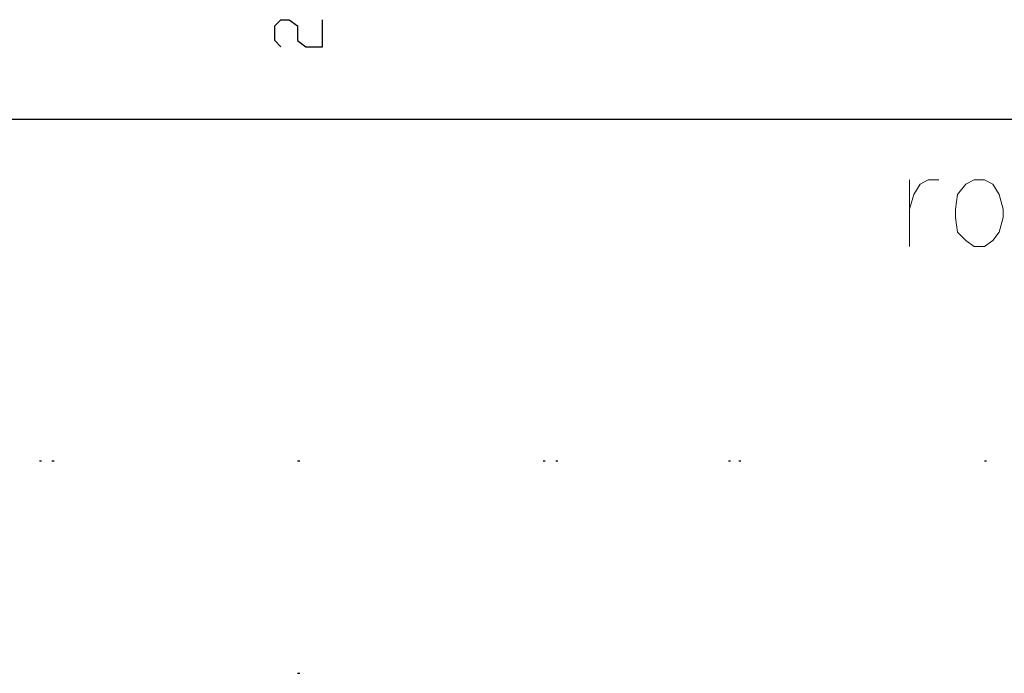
# Model space of a CAD drawing. Header units: millimetres. Extents: x 46 to 491, y -41 to 547.
# Tile 50 of 140: x 109 to 129, y 140 to 154. Entities that reach past the tile are written whole.
import ezdxf

# ---------------------------------------------------------------- set-up
doc = ezdxf.new("R2010")
doc.units = ezdxf.units.MM
doc.header["$LTSCALE"] = 10
doc.layers.add('xref', color=252, linetype='Continuous')

# ---------------------------------------------------------------- blocks, each defined once
blk = doc.blocks.new('stacja')
at = {"color": 9, "lineweight": 25}
for points in [[(59.986334, 102.743), (59.859334, 102.87), (59.859334, 103.166333), (59.986334, 103.293333), (60.155667, 103.293333), (60.325, 103.166333), (60.325, 102.87), (60.494334, 102.743), (60.833, 102.743), (60.833, 103.293333)], [(147.066, 101.261333), (26.289, 101.261333), (26.246667, 101.388333), (26.119667, 101.430666), (25.992667, 101.388333), (25.950334, 101.261333), (25.992667, 101.134333), (26.119667, 101.092), (26.246667, 101.134333), (26.289, 101.261333)], [(60.325, 94.318666), (60.367334, 94.318666)], [(60.325, 94.318666), (60.367334, 94.318666)], [(74.295, 94.318666), (74.337334, 94.318666)], [(74.295, 94.318666), (74.337334, 94.318666)]]:
    blk.add_lwpolyline(points, dxfattribs=at)
at = {"color": 4, "lineweight": 0}
for points in [[(72.771, 100.033666), (72.771, 98.679)], [(72.771, 99.441), (72.855667, 99.737333), (72.982667, 99.949), (73.152, 100.033666), (73.363667, 100.033666)]]:
    blk.add_lwpolyline(points, dxfattribs=at)
blk.add_lwpolyline([(74.083334, 100.033666), (73.914, 99.949), (73.744667, 99.737333), (73.702334, 99.441), (73.702334, 99.271666), (73.744667, 98.975333), (73.914, 98.806), (74.083334, 98.679), (74.295, 98.679), (74.464334, 98.806), (74.591334, 98.975333), (74.676, 99.271666), (74.676, 99.441), (74.591334, 99.737333), (74.464334, 99.949), (74.295, 100.033666)], close=True, dxfattribs=at)
at = {"color": 5, "lineweight": 25}
for points in [[(60.325, 94.318666), (60.367334, 94.318666)], [(60.325, 94.318666), (60.367334, 94.318666)], [(74.295, 94.318666), (74.337334, 94.318666)], [(74.295, 94.318666), (74.337334, 94.318666)]]:
    blk.add_lwpolyline(points, dxfattribs=at)
at = {"color": 9, "lineweight": 25}
for points in [[(55.075667, 94.318666), (55.075667, 94.318666), (55.118, 94.318666), (55.118, 94.318666)], [(60.325, 94.318666), (60.325, 94.318666), (60.367334, 94.318666), (60.367334, 94.318666)], [(65.574334, 94.318666), (65.574334, 94.318666), (65.616667, 94.318666), (65.616667, 94.318666)], [(69.088, 94.318666), (69.088, 94.318666), (69.130334, 94.318666), (69.130334, 94.318666)], [(74.295, 94.318666), (74.295, 94.318666), (74.337334, 94.318666), (74.337334, 94.318666)]]:
    blk.add_open_spline(points, degree=3, dxfattribs=at)
at = {"color": 5, "lineweight": 25}
for points in [[(55.329667, 94.318666), (55.329667, 94.318666), (55.372, 94.318666), (55.372, 94.318666)], [(60.325, 94.318666), (60.325, 94.318666), (60.367334, 94.318666), (60.367334, 94.318666)], [(65.320334, 94.318666), (65.320334, 94.318666), (65.362667, 94.318666), (65.362667, 94.318666)], [(69.299667, 94.318666), (69.299667, 94.318666), (69.342, 94.318666), (69.342, 94.318666)], [(74.295, 94.318666), (74.295, 94.318666), (74.337334, 94.318666), (74.337334, 94.318666)], [(60.325, 90.000666), (60.325, 90.000666), (60.367334, 90.000666), (60.367334, 90.000666)], [(60.325, 90.000666), (60.325, 90.000666), (60.367334, 90.000666), (60.367334, 90.000666)]]:
    blk.add_open_spline(points, degree=3, dxfattribs=at)

msp = doc.modelspace()

# ---------------------------------------------------------------- block references
at = {"layer": 'xref'}
msp.add_blockref('stacja', (53.992334, 50.410128), dxfattribs=at)

doc.saveas('drawing.dxf')
